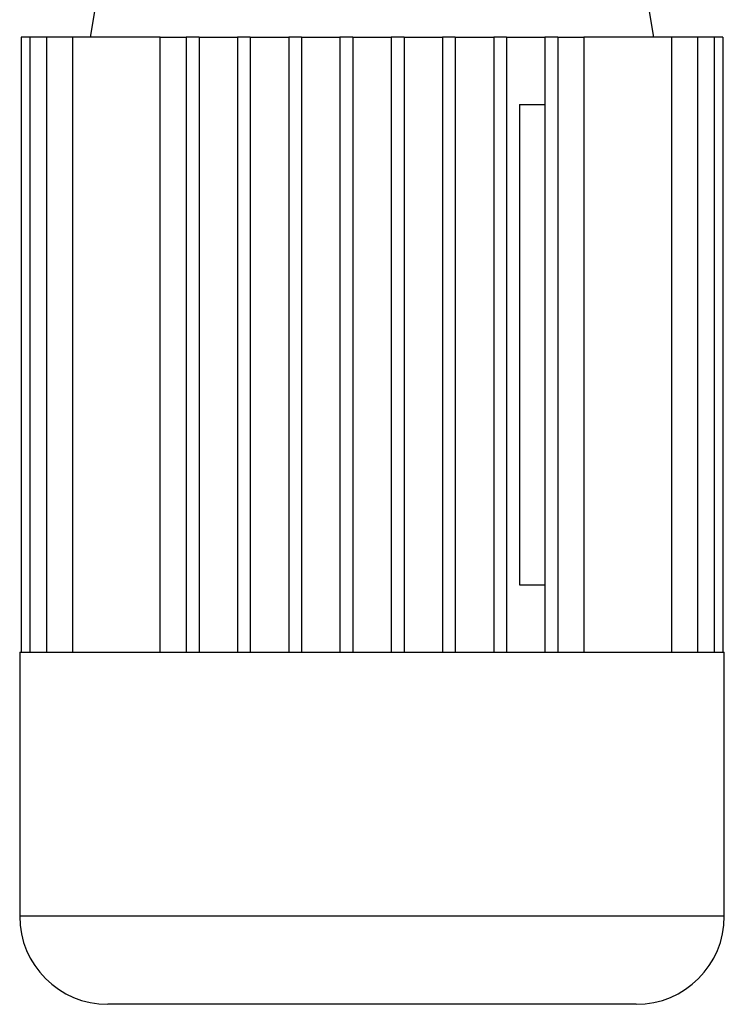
# Model space of a CAD drawing. Header units: millimetres. Extents: x 0 to 420, y 0 to 297.
# Tile 9 of 16: x 198 to 224, y 185 to 221. Entities that reach past the tile are written whole.
import ezdxf

# ---------------------------------------------------------------- set-up
doc = ezdxf.new("R2010")
doc.units = ezdxf.units.MM

msp = doc.modelspace()

# ---------------------------------------------------------------- linework, layer by layer
at = {"color": 7, "linetype": 'Continuous', "lineweight": 25}
for p, q in [((201.3679, 226.0527), (200.4274, 220.4097)), ((221.1185, 220.4097), (220.178, 226.0527)), ((197.8946, 220.4097), (197.8946, 197.8375)), ((198.2075, 220.4097), (197.8946, 220.4097)), ((198.8208, 220.4097), (198.2075, 220.4097)), ((198.2075, 220.4097), (198.2075, 197.8375)), ((199.7847, 220.4097), (198.8208, 220.4097)), ((198.8208, 220.4097), (198.8208, 197.8375)), ((199.7847, 220.4097), (199.7847, 197.8375)), ((202.9925, 220.4097), (199.7847, 220.4097)), ((202.9925, 220.4097), (203.9543, 220.4097)), ((202.9925, 197.8375), (202.9925, 220.4097)), ((204.4246, 220.4097), (203.9543, 220.4097)), ((203.9543, 220.4097), (203.9543, 197.8375)), ((204.4246, 220.4097), (204.4246, 197.8375)), ((204.4246, 220.4097), (205.8353, 220.4097)), ((205.8353, 220.4097), (205.8353, 197.8375)), ((206.3056, 220.4097), (205.8353, 220.4097)), ((206.3056, 220.4097), (206.3056, 197.8375)), ((206.3056, 220.4097), (207.7163, 220.4097)), ((207.7163, 220.4097), (207.7163, 197.8375)), ((208.1866, 220.4097), (207.7163, 220.4097)), ((208.1866, 220.4097), (208.1866, 197.8375)), ((208.1866, 220.4097), (209.5973, 220.4097)), ((210.0676, 220.4097), (209.5973, 220.4097)), ((209.5973, 220.4097), (209.5973, 197.8375)), ((210.0676, 220.4097), (210.0676, 197.8375)), ((210.0676, 220.4097), (211.4783, 220.4097)), ((211.4783, 220.4097), (211.4783, 197.8375)), ((211.9486, 220.4097), (211.4783, 220.4097)), ((211.9486, 220.4097), (211.9486, 197.8375)), ((211.9486, 220.4097), (213.3594, 220.4097)), ((213.3594, 220.4097), (213.3594, 197.8375)), ((213.8296, 220.4097), (213.3594, 220.4097)), ((213.8296, 220.4097), (213.8296, 197.8375)), ((213.8296, 220.4097), (215.2404, 220.4097)), ((215.2404, 220.4097), (215.2404, 197.8375)), ((215.7106, 220.4097), (215.2404, 220.4097)), ((215.7106, 220.4097), (215.7106, 197.8375)), ((215.7106, 220.4097), (217.1214, 220.4097)), ((217.1214, 220.4097), (217.1214, 197.8375)), ((217.5916, 220.4097), (217.1214, 220.4097)), ((217.5916, 220.4097), (217.5916, 197.8375)), ((217.5916, 220.4097), (218.5535, 220.4097)), ((218.5535, 220.4097), (218.5535, 197.8375)), ((221.7612, 220.4097), (218.5535, 220.4097)), ((221.7612, 220.4097), (221.7612, 197.8375)), ((222.7252, 220.4097), (221.7612, 220.4097)), ((222.7252, 220.4097), (222.7252, 197.8375)), ((223.3385, 220.4097), (222.7252, 220.4097)), ((223.3385, 220.4097), (223.3385, 197.8375)), ((223.6514, 220.4097), (223.3385, 220.4097)), ((223.6514, 220.4097), (223.6514, 197.8375)), ((216.1847, 217.9408), (216.1847, 200.3064)), ((216.1847, 217.9408), (217.1214, 217.9408)), ((216.1847, 200.3064), (217.1214, 200.3064)), ((197.841, 197.8375), (197.841, 188.1386)), ((197.841, 197.8375), (197.8946, 197.8375)), ((197.8946, 197.8375), (198.2075, 197.8375)), ((198.2075, 197.8375), (198.8208, 197.8375)), ((198.8208, 197.8375), (199.7847, 197.8375)), ((199.7847, 197.8375), (203.9543, 197.8375)), ((203.9543, 197.8375), (205.8353, 197.8375)), ((205.8353, 197.8375), (207.7163, 197.8375)), ((207.7163, 197.8375), (209.5973, 197.8375)), ((209.5973, 197.8375), (211.9486, 197.8375)), ((211.9486, 197.8375), (213.8296, 197.8375)), ((213.8296, 197.8375), (215.7106, 197.8375)), ((215.7106, 197.8375), (217.5916, 197.8375)), ((217.5916, 197.8375), (221.7612, 197.8375)), ((221.7612, 197.8375), (222.7252, 197.8375)), ((222.7252, 197.8375), (223.3385, 197.8375)), ((223.3385, 197.8375), (223.6514, 197.8375)), ((223.6514, 197.8375), (223.7049, 197.8375)), ((223.7049, 188.1386), (223.7049, 197.8375)), ((223.7049, 188.1386), (197.841, 188.1386)), ((220.4719, 184.9056), (201.074, 184.9056))]:
    msp.add_line(p, q, dxfattribs=at)
for centre, start, end in [((201.074, 188.1386), 180, 270), ((220.4719, 188.1386), 270, 0)]:
    msp.add_arc(centre, 3.233, start, end, dxfattribs=at)

doc.saveas('drawing.dxf')
